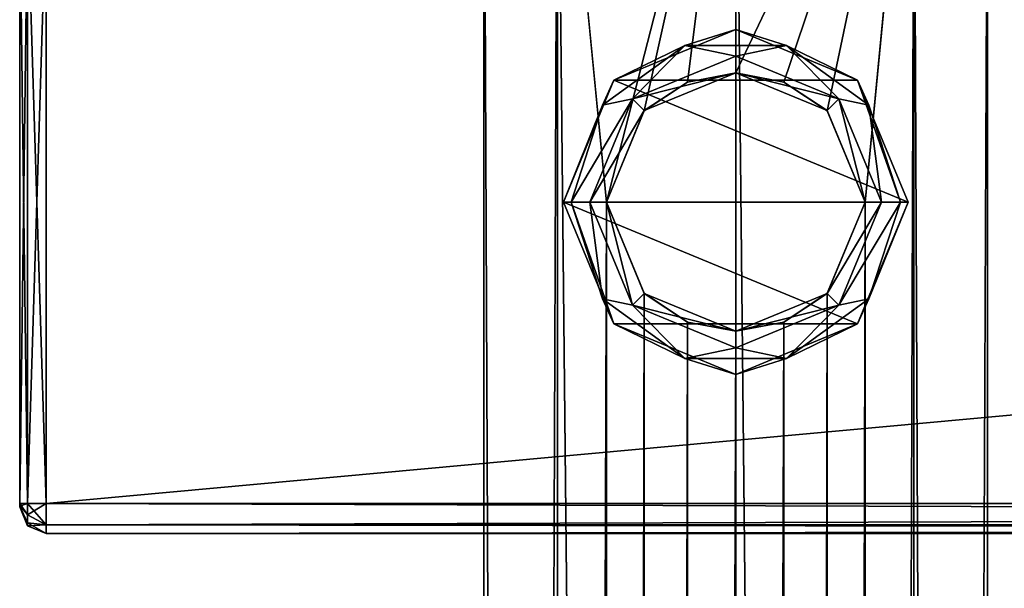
# Model space of a CAD drawing. Extents: x -65 to 446, y -88 to 1318.
# Tile 221 of 229: x -54 to 20, y 1243 to 1286. Entities that reach past the tile are written whole.
import ezdxf

# ---------------------------------------------------------------- set-up
doc = ezdxf.new("R2010")
doc.units = 0
doc.header["$LTSCALE"] = 65.185185
for name, color, linetype in [('135', 7, 'CONTINUOUS'), ('138', 7, 'CONTINUOUS'), ('139', 7, 'CONTINUOUS'), ('140', 7, 'CONTINUOUS'), ('141', 7, 'CONTINUOUS'), ('142', 7, 'CONTINUOUS'), ('146', 7, 'CONTINUOUS'), ('147', 7, 'CONTINUOUS'), ('148', 7, 'CONTINUOUS'), ('149', 7, 'CONTINUOUS'), ('150', 7, 'CONTINUOUS'), ('215', 7, 'CONTINUOUS'), ('216', 7, 'CONTINUOUS'), ('221', 7, 'CONTINUOUS'), ('222', 7, 'CONTINUOUS'), ('228', 7, 'CONTINUOUS'), ('229', 7, 'CONTINUOUS'), ('234', 7, 'CONTINUOUS'), ('235', 7, 'CONTINUOUS'), ('238', 7, 'CONTINUOUS'), ('239', 7, 'CONTINUOUS')]:
    doc.layers.add(name, color=color, linetype=linetype)

msp = doc.modelspace()

# ---------------------------------------------------------------- linework, layer by layer
at = {"layer": '135', "color": 7, "linetype": 'CONTINUOUS'}
for points in [[(-54, 1294.75, 21), (-54, 1249.25, 21), (-54, 1294.75, 27), (-54, 1294.75, 21)], [(-54, 1249.25, 21), (-54, 1249.25, 27), (-54, 1294.75, 27), (-54, 1249.25, 21)], [(-54, 1249.25, 21), (-54, 1249.073, 21.073), (-54, 1249.25, 27), (-54, 1249.25, 21)], [(-54, 1249.073, 21.073), (-54, 1249.073, 26.927), (-54, 1249.25, 27), (-54, 1249.073, 21.073)], [(-54, 1249.073, 21.073), (-54, 1249, 21.25), (-54, 1249.073, 26.927), (-54, 1249.073, 21.073)], [(-54, 1249, 21.25), (-54, 1249, 26.75), (-54, 1249.073, 26.927), (-54, 1249, 21.25)]]:
    msp.add_3dface(points, dxfattribs=at)
at = {"layer": '138', "color": 7, "linetype": 'CONTINUOUS'}
for points in [[(444, 1294.75, 29), (-52, 1294.75, 29), (444, 1249.25, 29), (444, 1294.75, 29)], [(-52, 1294.75, 29), (-52, 1249.25, 29), (444, 1249.25, 29), (-52, 1294.75, 29)]]:
    msp.add_3dface(points, dxfattribs=at)
at = {"layer": '139', "color": 7, "linetype": 'CONTINUOUS'}
for points in [[(444, 1249.25, 29), (-52, 1249.25, 29), (-52, 1247.659, 28.341), (444, 1249.25, 29)], [(444, 1249.25, 29), (-52, 1247.659, 28.341), (444, 1247.659, 28.341), (444, 1249.25, 29)], [(-52, 1247.659, 28.341), (-52, 1247, 26.75), (444, 1247.659, 28.341), (-52, 1247.659, 28.341)], [(444, 1247.659, 28.341), (-52, 1247, 26.75), (444, 1247, 26.75), (444, 1247.659, 28.341)]]:
    msp.add_3dface(points, dxfattribs=at)
at = {"layer": '140', "color": 7, "linetype": 'CONTINUOUS'}
for points in [[(444, 1247, 26.75), (-52, 1247, 26.75), (444, 1247, 21.25), (444, 1247, 26.75)], [(-52, 1247, 26.75), (-52, 1247, 21.25), (444, 1247, 21.25), (-52, 1247, 26.75)]]:
    msp.add_3dface(points, dxfattribs=at)
at = {"layer": '141', "color": 7, "linetype": 'CONTINUOUS'}
for points in [[(-52, 1247.659, 19.659), (-52, 1249.25, 19), (444, 1247.659, 19.659), (-52, 1247.659, 19.659)], [(444, 1247.659, 19.659), (-52, 1249.25, 19), (444, 1249.25, 19), (444, 1247.659, 19.659)], [(444, 1247, 21.25), (-52, 1247, 21.25), (-52, 1247.659, 19.659), (444, 1247, 21.25)], [(444, 1247, 21.25), (-52, 1247.659, 19.659), (444, 1247.659, 19.659), (444, 1247, 21.25)]]:
    msp.add_3dface(points, dxfattribs=at)
at = {"layer": '142', "color": 7, "linetype": 'CONTINUOUS'}
for points in [[(444, 1249.25, 19), (-52, 1249.25, 19), (444, 1294.75, 19), (444, 1249.25, 19)], [(-52, 1249.25, 19), (-52, 1294.75, 19), (444, 1294.75, 19), (-52, 1249.25, 19)]]:
    msp.add_3dface(points, dxfattribs=at)
at = {"layer": '146', "color": 7, "linetype": 'CONTINUOUS'}
for points in [[(-54, 1249.25, 27), (-53.414, 1249.25, 28.414), (-54, 1294.75, 27), (-54, 1249.25, 27)], [(-54, 1294.75, 27), (-53.414, 1249.25, 28.414), (-53.414, 1294.75, 28.414), (-54, 1294.75, 27)], [(-52, 1249.25, 29), (-52, 1294.75, 29), (-53.414, 1294.75, 28.414), (-52, 1249.25, 29)], [(-53.414, 1249.25, 28.414), (-52, 1249.25, 29), (-53.414, 1294.75, 28.414), (-53.414, 1249.25, 28.414)]]:
    msp.add_3dface(points, dxfattribs=at)
at = {"layer": '147', "color": 7, "linetype": 'CONTINUOUS'}
for points in [[(-54, 1249.25, 27), (-54, 1249.073, 26.927), (-53.414, 1249.25, 28.414), (-54, 1249.25, 27)], [(-53.414, 1249.25, 28.414), (-54, 1249.073, 26.927), (-53.414, 1248.418, 28.191), (-53.414, 1249.25, 28.414)], [(-54, 1249.073, 26.927), (-54, 1249, 26.75), (-53.414, 1247.809, 27.582), (-54, 1249.073, 26.927)], [(-53.414, 1248.418, 28.191), (-54, 1249.073, 26.927), (-53.414, 1247.809, 27.582), (-53.414, 1248.418, 28.191)], [(-54, 1249, 26.75), (-53.414, 1247.586, 26.75), (-53.414, 1247.809, 27.582), (-54, 1249, 26.75)], [(-52, 1247.659, 28.341), (-52, 1249.25, 29), (-53.414, 1248.418, 28.191), (-52, 1247.659, 28.341)], [(-52, 1249.25, 29), (-53.414, 1249.25, 28.414), (-53.414, 1248.418, 28.191), (-52, 1249.25, 29)], [(-52, 1247.659, 28.341), (-53.414, 1248.418, 28.191), (-53.414, 1247.809, 27.582), (-52, 1247.659, 28.341)], [(-53.414, 1247.586, 26.75), (-52, 1247.659, 28.341), (-53.414, 1247.809, 27.582), (-53.414, 1247.586, 26.75)], [(-52, 1247, 26.75), (-52, 1247.659, 28.341), (-53.414, 1247.586, 26.75), (-52, 1247, 26.75)]]:
    msp.add_3dface(points, dxfattribs=at)
at = {"layer": '148', "color": 7, "linetype": 'CONTINUOUS'}
for points in [[(-54, 1249, 21.25), (-53.414, 1247.586, 21.25), (-54, 1249, 26.75), (-54, 1249, 21.25)], [(-54, 1249, 26.75), (-53.414, 1247.586, 21.25), (-53.414, 1247.586, 26.75), (-54, 1249, 26.75)], [(-52, 1247, 21.25), (-52, 1247, 26.75), (-53.414, 1247.586, 26.75), (-52, 1247, 21.25)], [(-53.414, 1247.586, 21.25), (-52, 1247, 21.25), (-53.414, 1247.586, 26.75), (-53.414, 1247.586, 21.25)]]:
    msp.add_3dface(points, dxfattribs=at)
at = {"layer": '149', "color": 7, "linetype": 'CONTINUOUS'}
for points in [[(-54, 1249.25, 21), (-53.414, 1249.25, 19.586), (-53.414, 1248.418, 19.809), (-54, 1249.25, 21)], [(-54, 1249.073, 21.073), (-54, 1249.25, 21), (-53.414, 1248.418, 19.809), (-54, 1249.073, 21.073)], [(-54, 1249, 21.25), (-54, 1249.073, 21.073), (-53.414, 1247.586, 21.25), (-54, 1249, 21.25)], [(-53.414, 1247.586, 21.25), (-54, 1249.073, 21.073), (-53.414, 1247.809, 20.418), (-53.414, 1247.586, 21.25)], [(-53.414, 1247.809, 20.418), (-54, 1249.073, 21.073), (-53.414, 1248.418, 19.809), (-53.414, 1247.809, 20.418)], [(-52, 1249.25, 19), (-52, 1247.659, 19.659), (-53.414, 1249.25, 19.586), (-52, 1249.25, 19)], [(-53.414, 1249.25, 19.586), (-52, 1247.659, 19.659), (-53.414, 1248.418, 19.809), (-53.414, 1249.25, 19.586)], [(-52, 1247.659, 19.659), (-53.414, 1247.809, 20.418), (-53.414, 1248.418, 19.809), (-52, 1247.659, 19.659)], [(-52, 1247.659, 19.659), (-52, 1247, 21.25), (-53.414, 1247.809, 20.418), (-52, 1247.659, 19.659)], [(-52, 1247, 21.25), (-53.414, 1247.586, 21.25), (-53.414, 1247.809, 20.418), (-52, 1247, 21.25)]]:
    msp.add_3dface(points, dxfattribs=at)
at = {"layer": '150', "color": 7, "linetype": 'CONTINUOUS'}
for points in [[(-54, 1294.75, 21), (-53.414, 1294.75, 19.586), (-54, 1249.25, 21), (-54, 1294.75, 21)], [(-54, 1249.25, 21), (-53.414, 1294.75, 19.586), (-53.414, 1249.25, 19.586), (-54, 1249.25, 21)], [(-52, 1294.75, 19), (-52, 1249.25, 19), (-53.414, 1249.25, 19.586), (-52, 1294.75, 19)], [(-53.414, 1294.75, 19.586), (-52, 1294.75, 19), (-53.414, 1249.25, 19.586), (-53.414, 1294.75, 19.586)]]:
    msp.add_3dface(points, dxfattribs=at)
at = {"layer": '215', "color": 7, "linetype": 'CONTINUOUS'}
for points in [[(3.627, 1281.05, -18.651), (0, 1281.75, -19), (13.435, 1310, -13.435), (3.627, 1281.05, -18.651)], [(13.435, 1310, -13.435), (0, 1281.75, -19), (0, 1310, -19), (13.435, 1310, -13.435)], [(0, 2, 19), (13.435, 2, 13.435), (0, 1310, 19), (0, 2, 19)], [(0, 1310, 19), (13.435, 2, 13.435), (13.435, 1310, 13.435), (0, 1310, 19)], [(6.908, 1278.881, -17.7), (3.627, 1281.05, -18.651), (13.435, 1310, -13.435), (6.908, 1278.881, -17.7)], [(9.75, 1272, -16.308), (6.908, 1278.881, -17.7), (13.435, 1310, -13.435), (9.75, 1272, -16.308)], [(9.75, 40, -16.308), (9.75, 1272, -16.308), (13.435, 1310, -13.435), (9.75, 40, -16.308)], [(13.435, 2, -13.435), (9.75, 40, -16.308), (13.435, 1310, -13.435), (13.435, 2, -13.435)], [(19, 2), (13.435, 2, -13.435), (19, 1310), (19, 2)], [(19, 1310), (13.435, 2, -13.435), (13.435, 1310, -13.435), (19, 1310)], [(13.435, 2, 13.435), (19, 2), (13.435, 1310, 13.435), (13.435, 2, 13.435)], [(13.435, 1310, 13.435), (19, 2), (19, 1310), (13.435, 1310, 13.435)], [(6.908, 1265.119, -17.7), (9.75, 1272, -16.308), (6.908, 46.881, -17.7), (6.908, 1265.119, -17.7)], [(6.908, 46.881, -17.7), (9.75, 1272, -16.308), (9.75, 40, -16.308), (6.908, 46.881, -17.7)], [(3.627, 1262.95, -18.651), (6.908, 1265.119, -17.7), (3.627, 49.05, -18.651), (3.627, 1262.95, -18.651)], [(3.627, 49.05, -18.651), (6.908, 1265.119, -17.7), (6.908, 46.881, -17.7), (3.627, 49.05, -18.651)], [(0, 1262.25, -19), (3.627, 1262.95, -18.651), (0, 49.75, -19), (0, 1262.25, -19)], [(0, 49.75, -19), (3.627, 1262.95, -18.651), (3.627, 49.05, -18.651), (0, 49.75, -19)]]:
    msp.add_3dface(points, dxfattribs=at)
at = {"layer": '216', "color": 7, "linetype": 'CONTINUOUS'}
for points in [[(-19, 1310), (-13.435, 1310, -13.435), (-19, 2), (-19, 1310)], [(-19, 2), (-13.435, 1310, -13.435), (-13.435, 2, -13.435), (-19, 2)], [(-13.435, 1310, 13.435), (-19, 1310), (-13.435, 2, 13.435), (-13.435, 1310, 13.435)], [(-13.435, 2, 13.435), (-19, 1310), (-19, 2), (-13.435, 2, 13.435)], [(0, 2, 19), (0, 1310, 19), (-13.435, 1310, 13.435), (0, 2, 19)], [(0, 2, 19), (-13.435, 1310, 13.435), (-13.435, 2, 13.435), (0, 2, 19)], [(0, 1310, -19), (-9.75, 1272, -16.308), (-13.435, 1310, -13.435), (0, 1310, -19)], [(-13.435, 1310, -13.435), (-9.75, 1272, -16.308), (-13.435, 2, -13.435), (-13.435, 1310, -13.435)], [(-9.75, 1272, -16.308), (0, 1310, -19), (-6.908, 1278.881, -17.7), (-9.75, 1272, -16.308)], [(-6.908, 1278.881, -17.7), (0, 1310, -19), (-3.627, 1281.05, -18.651), (-6.908, 1278.881, -17.7)], [(0, 1310, -19), (0, 1281.75, -19), (-3.627, 1281.05, -18.651), (0, 1310, -19)], [(-13.435, 2, -13.435), (-9.75, 1272, -16.308), (-9.75, 40, -16.308), (-13.435, 2, -13.435)], [(-9.75, 1272, -16.308), (-6.908, 1265.119, -17.7), (-9.75, 40, -16.308), (-9.75, 1272, -16.308)], [(-9.75, 40, -16.308), (-6.908, 1265.119, -17.7), (-6.908, 46.881, -17.7), (-9.75, 40, -16.308)], [(-6.908, 1265.119, -17.7), (-3.627, 1262.95, -18.651), (-6.908, 46.881, -17.7), (-6.908, 1265.119, -17.7)], [(-6.908, 46.881, -17.7), (-3.627, 1262.95, -18.651), (-3.627, 49.05, -18.651), (-6.908, 46.881, -17.7)], [(-3.627, 1262.95, -18.651), (0, 1262.25, -19), (-3.627, 49.05, -18.651), (-3.627, 1262.95, -18.651)], [(0, 1262.25, -19), (0, 49.75, -19), (-3.627, 49.05, -18.651), (0, 1262.25, -19)]]:
    msp.add_3dface(points, dxfattribs=at)
at = {"layer": '221', "color": 7, "linetype": 'CONTINUOUS'}
for points in [[(-7.778, 1279.778, -30), (0, 1281.75, -30), (0, 1283, -30), (-7.778, 1279.778, -30)], [(0, 1283, -30), (0, 1281.75, -30), (7.778, 1279.778, -30), (0, 1283, -30)], [(-6.894, 1278.894, -30), (0, 1281.75, -30), (-7.778, 1279.778, -30), (-6.894, 1278.894, -30)], [(0, 1281.75, -30), (6.894, 1278.894, -30), (7.778, 1279.778, -30), (0, 1281.75, -30)], [(-11, 1272, -30), (-6.894, 1278.894, -30), (-7.778, 1279.778, -30), (-11, 1272, -30)], [(6.894, 1278.894, -30), (9.75, 1272, -30), (7.778, 1279.778, -30), (6.894, 1278.894, -30)], [(9.75, 1272, -30), (11, 1272, -30), (7.778, 1279.778, -30), (9.75, 1272, -30)], [(-9.75, 1272, -30), (-6.894, 1278.894, -30), (-11, 1272, -30), (-9.75, 1272, -30)], [(-7.778, 1264.222, -30), (-9.75, 1272, -30), (-11, 1272, -30), (-7.778, 1264.222, -30)], [(-6.894, 1265.106, -30), (-9.75, 1272, -30), (-7.778, 1264.222, -30), (-6.894, 1265.106, -30)], [(9.75, 1272, -30), (6.894, 1265.106, -30), (11, 1272, -30), (9.75, 1272, -30)], [(11, 1272, -30), (6.894, 1265.106, -30), (7.778, 1264.222, -30), (11, 1272, -30)], [(0, 1262.25, -30), (-6.894, 1265.106, -30), (-7.778, 1264.222, -30), (0, 1262.25, -30)], [(6.894, 1265.106, -30), (0, 1262.25, -30), (7.778, 1264.222, -30), (6.894, 1265.106, -30)], [(0, 1261, -30), (0, 1262.25, -30), (-7.778, 1264.222, -30), (0, 1261, -30)], [(7.778, 1264.222, -30), (0, 1262.25, -30), (0, 1261, -30), (7.778, 1264.222, -30)]]:
    msp.add_3dface(points, dxfattribs=at)
at = {"layer": '222', "color": 7, "linetype": 'CONTINUOUS'}
for points in [[(0, 1285, -80), (9.192, 1281.192, -80), (-9.192, 1281.192, -80), (0, 1285, -80)], [(-9.192, 1281.192, -80), (13, 1272, -80), (-13, 1272, -80), (-9.192, 1281.192, -80)], [(9.192, 1281.192, -80), (13, 1272, -80), (-9.192, 1281.192, -80), (9.192, 1281.192, -80)], [(-13, 1272, -80), (13, 1272, -80), (9.192, 1262.808, -80), (-13, 1272, -80)], [(-9.192, 1262.808, -80), (-13, 1272, -80), (9.192, 1262.808, -80), (-9.192, 1262.808, -80)], [(0, 1259, -80), (-9.192, 1262.808, -80), (9.192, 1262.808, -80), (0, 1259, -80)]]:
    msp.add_3dface(points, dxfattribs=at)
at = {"layer": '228', "color": 7, "linetype": 'CONTINUOUS'}
for points in [[(0, 1281.75, -19), (3.627, 1281.05, -18.651), (0, 1281.75, -30), (0, 1281.75, -19)], [(0, 1281.75, -30), (3.627, 1281.05, -18.651), (6.894, 1278.894, -30), (0, 1281.75, -30)], [(3.627, 1281.05, -18.651), (6.908, 1278.881, -17.7), (6.894, 1278.894, -30), (3.627, 1281.05, -18.651)], [(6.908, 1278.881, -17.7), (9.75, 1272, -16.308), (6.894, 1278.894, -30), (6.908, 1278.881, -17.7)], [(6.894, 1278.894, -30), (9.75, 1272, -16.308), (9.75, 1272, -30), (6.894, 1278.894, -30)], [(9.75, 1272, -30), (6.908, 1265.119, -17.7), (6.894, 1265.106, -30), (9.75, 1272, -30)], [(9.75, 1272, -16.308), (6.908, 1265.119, -17.7), (9.75, 1272, -30), (9.75, 1272, -16.308)], [(3.627, 1262.95, -18.651), (0, 1262.25, -19), (6.894, 1265.106, -30), (3.627, 1262.95, -18.651)], [(0, 1262.25, -19), (0, 1262.25, -30), (6.894, 1265.106, -30), (0, 1262.25, -19)], [(6.908, 1265.119, -17.7), (3.627, 1262.95, -18.651), (6.894, 1265.106, -30), (6.908, 1265.119, -17.7)]]:
    msp.add_3dface(points, dxfattribs=at)
at = {"layer": '229', "color": 7, "linetype": 'CONTINUOUS'}
for points in [[(-3.627, 1281.05, -18.651), (0, 1281.75, -19), (-6.894, 1278.894, -30), (-3.627, 1281.05, -18.651)], [(0, 1281.75, -19), (0, 1281.75, -30), (-6.894, 1278.894, -30), (0, 1281.75, -19)], [(-6.908, 1278.881, -17.7), (-3.627, 1281.05, -18.651), (-6.894, 1278.894, -30), (-6.908, 1278.881, -17.7)], [(-9.75, 1272, -30), (-6.908, 1278.881, -17.7), (-6.894, 1278.894, -30), (-9.75, 1272, -30)], [(-9.75, 1272, -16.308), (-6.908, 1278.881, -17.7), (-9.75, 1272, -30), (-9.75, 1272, -16.308)], [(-6.908, 1265.119, -17.7), (-9.75, 1272, -16.308), (-6.894, 1265.106, -30), (-6.908, 1265.119, -17.7)], [(-6.894, 1265.106, -30), (-9.75, 1272, -16.308), (-9.75, 1272, -30), (-6.894, 1265.106, -30)], [(-3.627, 1262.95, -18.651), (-6.908, 1265.119, -17.7), (-6.894, 1265.106, -30), (-3.627, 1262.95, -18.651)], [(0, 1262.25, -30), (-3.627, 1262.95, -18.651), (-6.894, 1265.106, -30), (0, 1262.25, -30)], [(0, 1262.25, -19), (-3.627, 1262.95, -18.651), (0, 1262.25, -30), (0, 1262.25, -19)]]:
    msp.add_3dface(points, dxfattribs=at)
at = {"layer": '234', "color": 7, "linetype": 'CONTINUOUS'}
for points in [[(-13, 1272, -80), (-9.192, 1262.808, -80), (-13, 1272, -32), (-13, 1272, -80)], [(-13, 1272, -32), (-9.192, 1262.808, -80), (-9.192, 1262.808, -32), (-13, 1272, -32)], [(9.192, 1262.808, -80), (13, 1272, -80), (9.192, 1262.808, -32), (9.192, 1262.808, -80)], [(9.192, 1262.808, -32), (13, 1272, -80), (13, 1272, -32), (9.192, 1262.808, -32)], [(-9.192, 1262.808, -80), (0, 1259, -80), (-9.192, 1262.808, -32), (-9.192, 1262.808, -80)], [(-9.192, 1262.808, -32), (0, 1259, -80), (0, 1259, -32), (-9.192, 1262.808, -32)], [(0, 1259, -80), (9.192, 1262.808, -80), (0, 1259, -32), (0, 1259, -80)], [(0, 1259, -32), (9.192, 1262.808, -80), (9.192, 1262.808, -32), (0, 1259, -32)]]:
    msp.add_3dface(points, dxfattribs=at)
at = {"layer": '235', "color": 7, "linetype": 'CONTINUOUS'}
for points in [[(0, 1285, -80), (-9.192, 1281.192, -80), (0, 1285, -32), (0, 1285, -80)], [(0, 1285, -32), (-9.192, 1281.192, -80), (-9.192, 1281.192, -32), (0, 1285, -32)], [(9.192, 1281.192, -80), (0, 1285, -80), (9.192, 1281.192, -32), (9.192, 1281.192, -80)], [(9.192, 1281.192, -32), (0, 1285, -80), (0, 1285, -32), (9.192, 1281.192, -32)], [(-9.192, 1281.192, -80), (-13, 1272, -80), (-9.192, 1281.192, -32), (-9.192, 1281.192, -80)], [(-13, 1272, -80), (-13, 1272, -32), (-9.192, 1281.192, -32), (-13, 1272, -80)], [(13, 1272, -80), (9.192, 1281.192, -80), (13, 1272, -32), (13, 1272, -80)], [(13, 1272, -32), (9.192, 1281.192, -80), (9.192, 1281.192, -32), (13, 1272, -32)]]:
    msp.add_3dface(points, dxfattribs=at)
at = {"layer": '238', "color": 7, "linetype": 'CONTINUOUS'}
for points in [[(-13, 1272, -32), (-9.192, 1262.808, -32), (-12.414, 1272, -30.586), (-13, 1272, -32)], [(-11, 1272, -30), (-12.414, 1272, -30.586), (-10.043, 1264.703, -30.586), (-11, 1272, -30)], [(-12.414, 1272, -30.586), (-9.192, 1262.808, -32), (-10.043, 1264.703, -30.586), (-12.414, 1272, -30.586)], [(-7.778, 1264.222, -30), (-11, 1272, -30), (-10.043, 1264.703, -30.586), (-7.778, 1264.222, -30)], [(11, 1272, -30), (7.778, 1264.222, -30), (12.414, 1272, -30.586), (11, 1272, -30)], [(12.414, 1272, -30.586), (7.778, 1264.222, -30), (10.043, 1264.703, -30.586), (12.414, 1272, -30.586)], [(9.192, 1262.808, -32), (13, 1272, -32), (10.043, 1264.703, -30.586), (9.192, 1262.808, -32)], [(13, 1272, -32), (12.414, 1272, -30.586), (10.043, 1264.703, -30.586), (13, 1272, -32)], [(-3.836, 1260.193, -30.586), (-7.778, 1264.222, -30), (-10.043, 1264.703, -30.586), (-3.836, 1260.193, -30.586)], [(-9.192, 1262.808, -32), (-3.836, 1260.193, -30.586), (-10.043, 1264.703, -30.586), (-9.192, 1262.808, -32)], [(10.043, 1264.703, -30.586), (7.778, 1264.222, -30), (3.836, 1260.193, -30.586), (10.043, 1264.703, -30.586)], [(9.192, 1262.808, -32), (10.043, 1264.703, -30.586), (3.836, 1260.193, -30.586), (9.192, 1262.808, -32)], [(0, 1261, -30), (-7.778, 1264.222, -30), (-3.836, 1260.193, -30.586), (0, 1261, -30)], [(7.778, 1264.222, -30), (0, 1261, -30), (3.836, 1260.193, -30.586), (7.778, 1264.222, -30)], [(-9.192, 1262.808, -32), (0, 1259, -32), (-3.836, 1260.193, -30.586), (-9.192, 1262.808, -32)], [(0, 1259, -32), (9.192, 1262.808, -32), (3.836, 1260.193, -30.586), (0, 1259, -32)], [(3.836, 1260.193, -30.586), (0, 1261, -30), (-3.836, 1260.193, -30.586), (3.836, 1260.193, -30.586)], [(0, 1259, -32), (3.836, 1260.193, -30.586), (-3.836, 1260.193, -30.586), (0, 1259, -32)]]:
    msp.add_3dface(points, dxfattribs=at)
at = {"layer": '239', "color": 7, "linetype": 'CONTINUOUS'}
for points in [[(0, 1285, -32), (-9.192, 1281.192, -32), (-3.836, 1283.807, -30.586), (0, 1285, -32)], [(0, 1285, -32), (-3.836, 1283.807, -30.586), (3.836, 1283.807, -30.586), (0, 1285, -32)], [(9.192, 1281.192, -32), (0, 1285, -32), (3.836, 1283.807, -30.586), (9.192, 1281.192, -32)], [(-10.043, 1279.297, -30.586), (-7.778, 1279.778, -30), (-3.836, 1283.807, -30.586), (-10.043, 1279.297, -30.586)], [(-9.192, 1281.192, -32), (-10.043, 1279.297, -30.586), (-3.836, 1283.807, -30.586), (-9.192, 1281.192, -32)], [(-7.778, 1279.778, -30), (0, 1283, -30), (-3.836, 1283.807, -30.586), (-7.778, 1279.778, -30)], [(-3.836, 1283.807, -30.586), (0, 1283, -30), (3.836, 1283.807, -30.586), (-3.836, 1283.807, -30.586)], [(0, 1283, -30), (7.778, 1279.778, -30), (3.836, 1283.807, -30.586), (0, 1283, -30)], [(3.836, 1283.807, -30.586), (7.778, 1279.778, -30), (10.043, 1279.297, -30.586), (3.836, 1283.807, -30.586)], [(9.192, 1281.192, -32), (3.836, 1283.807, -30.586), (10.043, 1279.297, -30.586), (9.192, 1281.192, -32)], [(-9.192, 1281.192, -32), (-13, 1272, -32), (-10.043, 1279.297, -30.586), (-9.192, 1281.192, -32)], [(13, 1272, -32), (9.192, 1281.192, -32), (12.414, 1272, -30.586), (13, 1272, -32)], [(9.192, 1281.192, -32), (10.043, 1279.297, -30.586), (12.414, 1272, -30.586), (9.192, 1281.192, -32)], [(-11, 1272, -30), (-7.778, 1279.778, -30), (-12.414, 1272, -30.586), (-11, 1272, -30)], [(-12.414, 1272, -30.586), (-7.778, 1279.778, -30), (-10.043, 1279.297, -30.586), (-12.414, 1272, -30.586)], [(7.778, 1279.778, -30), (11, 1272, -30), (10.043, 1279.297, -30.586), (7.778, 1279.778, -30)], [(-13, 1272, -32), (-12.414, 1272, -30.586), (-10.043, 1279.297, -30.586), (-13, 1272, -32)], [(10.043, 1279.297, -30.586), (11, 1272, -30), (12.414, 1272, -30.586), (10.043, 1279.297, -30.586)]]:
    msp.add_3dface(points, dxfattribs=at)

doc.saveas('drawing.dxf')
